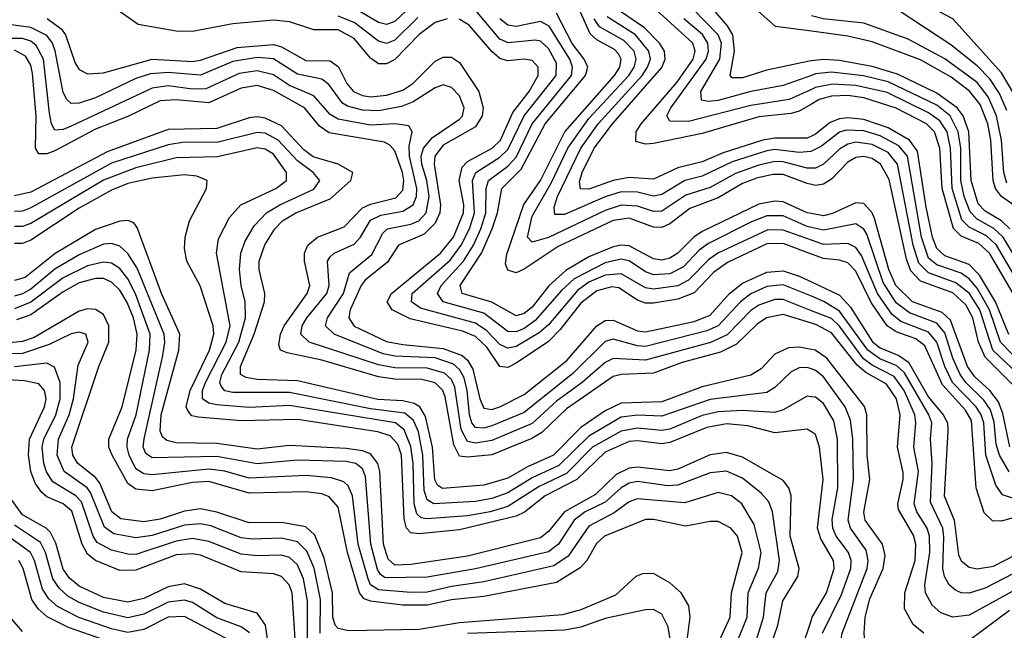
# Model space of a CAD drawing. Header units: inches. Extents: x 501365 to 657855, y 482276 to 547543.
# Tile 211 of 256: x 548043 to 550477, y 534237 to 535748. Entities that reach past the tile are written whole.
import ezdxf

# ---------------------------------------------------------------- set-up
doc = ezdxf.new("R2010")
doc.units = ezdxf.units.IN
doc.header["$MEASUREMENT"] = 0
doc.layers.add('A5543', color=7, linetype='Continuous')
doc.layers.add('A5553', color=7, linetype='Continuous')

msp = doc.modelspace()

# ---------------------------------------------------------------- linework, layer by layer
at = {"layer": 'A5543', "color": 5}
for points, elevation in [([(550000, 535645.6), (549995, 535645), (549890, 535622.5), (549830, 535603.7), (549804.1, 535604.1), (549799.2, 535610), (549810, 535670), (549805.7, 535710), (549792.9, 535732.9), (549726.8, 535810), (549656.8, 535950), (549660.5, 535959.5), (549670, 535963.2), (549710, 535960.3), (549810, 535922.6), (549870, 535912), (549910, 535920.7), (550000, 535958.4)], 2820), ([(550000, 535719.2), (549911.1, 535731.1), (549868.8, 535768.7), (549853.2, 535790), (549842.5, 535810), (549853.8, 535826.2), (549950, 535854.7), (550000, 535880.9)], 2780), ([(550000, 535340), (549990, 535342.3), (549930, 535364.7), (549904.9, 535364.9), (549864.4, 535355.6), (549830, 535342.2), (549770, 535306.9), (549699.8, 535280.2), (549650, 535242.3), (549630, 535233.5), (549610, 535234.8), (549550, 535256.4), (549510, 535250.9), (549373.7, 535186.3), (549290, 535130.2), (549270, 535121.7), (549250, 535128), (549244, 535144), (549247.4, 535167.4), (549289.2, 535290.8), (549330.5, 535349.5), (549390.9, 535470), (549513.7, 535610), (549526.2, 535630), (549529.5, 535650), (549522.9, 535662.9), (549513.7, 535673.7), (549470, 535697.6), (549453.1, 535713.1), (549415.8, 535795.8)], 2980), ([(550000, 535538.7), (549970, 535521.4), (549950, 535515.4), (549870, 535507.2), (549730, 535466.4), (549610, 535441.5), (549590, 535439.7), (549566.2, 535446.2), (549567.3, 535470), (549579.2, 535490), (549667.3, 535592.7), (549707.7, 535650), (549712.7, 535670), (549707.2, 535690), (549570, 535815.1)], 2880), ([(550000, 535609.8), (549930, 535585.2), (549850.2, 535570.2), (549770, 535547.8), (549744.9, 535544.9), (549728.2, 535548.2), (549726.8, 535570), (549773.4, 535650), (549777.7, 535690), (549770, 535710), (549672.9, 535810)], 2840), ([(549099.6, 535750), (549070, 535740.6), (549030, 535710.7), (548970, 535648.8), (548950, 535638.8), (548930, 535638.7), (548910, 535652.7), (548870, 535700.8), (548830, 535722.5), (548770, 535722.7), (548710, 535742.3), (548670, 535746.9), (548570, 535737.2), (548470, 535718.2), (548430, 535719), (548335.6, 535735.6), (548258.5, 535790)], 3080), ([(549015, 535785), (548970, 535743.4), (548950, 535735.8), (548930, 535741.1), (548870, 535776.3)], 3040), ([(550000, 535202.1), (549930, 535227.1), (549892.5, 535227.5), (549768.5, 535170), (549746, 535154), (549696.4, 535103.6), (549670, 535089.6), (549610, 535080.7), (549590, 535084), (549530, 535119.3), (549490, 535115.4), (549450, 535098), (549422.2, 535077.8), (549350, 534992.5), (549327.2, 534972.8), (549270, 534938.9), (549250, 534935.4), (549230, 534944), (549198.1, 534978.1), (549170, 534997.1), (549034.1, 535034.1), (549011.3, 535050), (549012.8, 535070), (549107.2, 535152.8), (549134.3, 535190), (549154.7, 535230), (549167.5, 535270), (549162.1, 535350), (549170.5, 535369.5), (549230, 535407.2), (549250, 535426.9), (549290.3, 535510), (549369.3, 535610), (549370, 535639.9), (549350, 535676.6), (549330, 535694.5), (549317.1, 535697.1), (549250.6, 535690.6), (549230, 535699.6), (549170, 535770.9)], 3060), ([(550000, 535459.4), (549990, 535454.6), (549910, 535454.4), (549879.8, 535450), (549781.8, 535418.2), (549730, 535396.2), (549670, 535381.2), (549610, 535353.1), (549550, 535357.4), (549510, 535349.5), (549450, 535328.5), (549429.5, 535329.5), (549426.9, 535346.9), (549433.2, 535370), (549462.9, 535430), (549508, 535490), (549630, 535629.8), (549638.5, 535650), (549637.1, 535670), (549624.3, 535690), (549587.8, 535727.8), (549526, 535770)], 2920), ([(548110.7, 535750.7), (548145.3, 535725.3), (548155.8, 535710), (548180.2, 535640.2), (548190, 535624.6), (548210, 535614.1), (548250, 535616.3), (548370, 535650), (548470, 535644.4), (548490, 535647.2), (548580.7, 535679.3), (548670, 535686.1), (548690, 535680.6), (548750, 535646.7), (548810, 535645.6), (548831, 535631), (548851.8, 535590), (548868.2, 535570), (548890, 535560), (548910, 535557), (548950, 535561.1), (548990, 535573.6), (549014.7, 535590), (549070, 535644.8), (549090, 535654.7), (549110, 535654.9), (549130, 535642.1), (549178.2, 535570), (549188.3, 535530), (549186.2, 535510), (549170, 535482.5), (549090, 535437.1), (549068.9, 535410), (549067.5, 535390), (549083.5, 535290), (549081.4, 535270), (549070, 535244.2), (549042.6, 535217.4), (548979.1, 535190), (548952.2, 535147.8), (548896.7, 535103.3), (548886.6, 535090), (548860.1, 535030), (548856.9, 535010), (548869.5, 534989.5), (548950, 534952), (548990, 534943.9), (549090, 534934.4), (549136.7, 534916.7), (549150, 534905.4), (549163.4, 534883.4), (549180, 534810), (549190, 534787), (549210, 534783.6), (549230, 534790), (549290, 534820.8), (549395.1, 534904.9), (549470, 534990.5), (549490, 535003.4), (549510, 535004.4), (549570, 534978.2), (549590, 534975.3), (549710, 535001.4), (549750, 535016.7), (549797.5, 535070), (549830, 535095.7), (549890, 535123.2), (549930, 535126.5), (549970, 535113.6), (550000, 535099.4)], 3120), ([(549026.9, 535753.1), (548970, 535696.7), (548950, 535689.2), (548930, 535694.4), (548870, 535740.8), (548830, 535756.5)], 3060), ([(550000, 535167.9), (549930, 535193.8), (549890, 535192.9), (549793, 535147), (549758, 535122), (549710, 535072.2), (549670, 535056.4), (549610, 535046.1), (549590, 535046.8), (549570, 535054.2), (549524, 535084), (549507, 535087), (549470, 535077.3), (549430, 535046.8), (549379.1, 534980.9), (549350, 534951.5), (549270, 534897.6), (549250, 534887.6), (549230, 534889.6), (549197.8, 534937.8), (549170, 534963.9), (549137.2, 534977.2), (549007.9, 535007.9), (548963.4, 535030), (548951.3, 535050), (548962.3, 535070), (549083.4, 535170), (549115.1, 535210), (549139.9, 535270), (549140.5, 535290), (549129.7, 535350), (549136.8, 535383.2), (549150, 535396.7), (549210.5, 535429.5), (549231.5, 535450), (549262.2, 535517.8), (549302.3, 535570), (549324.9, 535610), (549324.7, 535630), (549310, 535647.1), (549290, 535650.4), (549250, 535645.9), (549230, 535651.9), (549210, 535668.6), (549154.4, 535734.4), (549129.2, 535749.2)], 3080), ([(550000, 535233.6), (549990, 535236), (549930, 535262.1), (549890, 535262.3), (549852, 535248), (549745.8, 535194.2), (549722.8, 535177.2), (549683.9, 535136.1), (549650, 535118.9), (549610, 535116.6), (549590, 535124.3), (549550, 535150.9), (549530, 535155.1), (549490, 535146.5), (549413.4, 535106.6), (549381.9, 535078.1), (549316.8, 535003.2), (549290, 534983.4), (549270, 534975.7), (549250, 534976), (549190, 535021.5), (549089.7, 535049.7), (549075.7, 535070), (549085, 535090), (549140.2, 535150), (549165, 535190), (549182.9, 535230), (549195.3, 535270), (549195.7, 535330), (549202.2, 535350), (549250, 535385.2), (549270, 535407.5), (549310, 535490.3), (549406.7, 535610), (549409.6, 535630), (549402.7, 535650), (549351.6, 535731.6), (549330, 535742.9), (549270, 535731.2), (549250, 535734.2), (549230, 535749.7)], 3040), ([(550000, 535268.3), (549990, 535270.3), (549930, 535297.4), (549910, 535299.1), (549870, 535291.5), (549730, 535223.7), (549709.1, 535210), (549669.8, 535170.2), (549650, 535157.5), (549630, 535152.8), (549610, 535155.7), (549550, 535188.3), (549530, 535190.3), (549510, 535186), (549450, 535160.7), (549393, 535127), (549351, 535089), (549310, 535036.8), (549290, 535020.9), (549270, 535014.9), (549210, 535049), (549137.1, 535070), (549131.6, 535090), (549184.7, 535170), (549211, 535230), (549223.7, 535270), (549235, 535330), (549282.4, 535377.6), (549341.7, 535490), (549441.6, 535610), (549447.1, 535630), (549438.4, 535650), (549408.8, 535688.8), (549370, 535763.6)], 3020), ([(550000, 535380.4), (549990, 535380.6), (549930, 535396.1), (549910, 535396.6), (549870, 535388.2), (549812.7, 535367.3), (549750, 535332.5), (549690, 535313.9), (549630, 535274.2), (549610, 535273.2), (549570, 535286.2), (549530, 535288.6), (549490, 535275.9), (549350, 535209.1), (549310, 535197.3), (549298.2, 535210), (549310, 535261.8), (549357, 535343), (549398.2, 535430), (549450, 535503.5), (549549.1, 535610), (549561.7, 535630), (549567, 535650), (549561.7, 535670), (549536.2, 535696.2), (549476.1, 535730), (549462.9, 535750)], 2960), ([(550000, 535422.1), (549998.6, 535421.4), (549970, 535419.5), (549910, 535426.2), (549890, 535423.5), (549804.3, 535395.7), (549730, 535360.7), (549687.4, 535350), (549630, 535315.3), (549610, 535311.2), (549570, 535320.8), (549530, 535321.6), (549490, 535309.3), (549390, 535266), (549366.1, 535266.1), (549364.2, 535284.2), (549372.3, 535310), (549430.2, 535429.8), (549472.6, 535490), (549581.4, 535610), (549595.1, 535630), (549602, 535650), (549598.5, 535670), (549565.6, 535710), (549494.8, 535754.8)], 2940), ([(550000, 535575.1), (549945.4, 535550), (549850, 535535.4), (549696.2, 535496.2), (549650, 535496.9), (549642.7, 535510), (549652.9, 535530), (549740.3, 535650), (549745.9, 535670), (549744.3, 535690), (549731, 535711), (549684.7, 535750)], 2860), ([(550000, 535063.4), (549930, 535091.7), (549890, 535087.6), (549850, 535069.6), (549824.8, 535050), (549770, 534990.2), (549742, 534978), (549590, 534939.4), (549570, 534940.6), (549510, 534957.5), (549490, 534951.7), (549410, 534872.8), (549290, 534776.3), (549210, 534742.8), (549190, 534736.9), (549170, 534739), (549160.8, 534750), (549154.6, 534770), (549149.2, 534830), (549141.5, 534861.5), (549130, 534882.2), (549115.5, 534895.5), (549070, 534911.3), (548970, 534915.5), (548941.4, 534921.4), (548819.9, 534970), (548798.7, 534990), (548803.6, 535010), (548843.4, 535070), (548858.5, 535121.5), (548913.5, 535166.5), (548940.8, 535219.2), (548952.4, 535230), (549010, 535241.6), (549029.9, 535250), (549047.8, 535270), (549055.2, 535310), (549049.6, 535350), (549037.2, 535390), (549035, 535410), (549040.8, 535430), (549063.5, 535456.5), (549130, 535501.7), (549137.6, 535510), (549141.9, 535530), (549130, 535559), (549110, 535579.9), (549090, 535586.2), (549070, 535579.3), (549015.8, 535544.2), (548986.7, 535533.3), (548930, 535522.6), (548890, 535523.8), (548853.5, 535533.5), (548841.1, 535541.1), (548807, 535587), (548790, 535600.3), (548730, 535612.9), (548670, 535650.7), (548630, 535654.3), (548570, 535644), (548490, 535610.5), (548410, 535616.7), (548366.2, 535613.8), (548330, 535601.9), (548230, 535554.1), (548190, 535541), (548170, 535540.6), (548159.2, 535550), (548150, 535567.9), (548130.5, 535670.5), (548123.6, 535690), (548110, 535708.9), (548070, 535728.7), (547998, 535738)], 3140), ([(550000, 535027.8), (549930, 535055.3), (549910, 535055.4), (549870, 535041.8), (549850, 535028.3), (549791.8, 534968.2), (549751, 534949), (549590, 534905.2), (549510, 534909.5), (549490, 534899.6), (549433.1, 534850), (549370, 534804.3), (549310, 534748.8), (549210, 534706.6), (549170, 534700), (549150, 534704.4), (549134.3, 534734.3), (549118.5, 534838.5), (549110, 534857.2), (549093.3, 534873.3), (549050, 534885.3), (548970, 534886.1), (548930, 534893.8), (548758.8, 534950), (548737.5, 534970), (548741, 534990), (548752.4, 535010), (548802.5, 535070), (548808.1, 535090), (548803.7, 535150), (548810, 535160.7), (548820.5, 535170), (548870, 535192.7), (548885.5, 535210), (548910, 535251.5), (548935.7, 535264.3), (548990, 535273.8), (549015.8, 535290), (549023.7, 535310), (549024.7, 535330), (549006.1, 535410), (549005.3, 535434.7), (549013, 535470), (549005, 535485), (548970.4, 535490.4), (548910, 535486.8), (548830, 535501.3), (548810, 535512.9), (548770, 535559.6), (548710, 535585.3), (548670, 535611.5), (548630, 535621.3), (548585.5, 535614.5), (548503.1, 535576.9), (548470, 535576), (548410, 535583.9), (548370, 535578.7), (548170, 535483.9), (548150, 535475.7), (548130, 535474.4), (548121.5, 535490), (548116.3, 535516.3), (548101.9, 535650), (548083.8, 535683.8), (548070, 535694.2), (548050, 535700.9), (547970, 535701.5)], 3160), ([(550000, 534997), (549930, 535018.1), (549889.3, 535010), (549865.9, 534994.1), (549814.9, 534945.1), (549775.1, 534924.9), (549680.3, 534899.7), (549610, 534873.6), (549530, 534870.2), (549510, 534864.7), (549394.6, 534785.4), (549333.9, 534726.1), (549308.7, 534711.3), (549210, 534671.5), (549150, 534665.3), (549130, 534667.9), (549115.8, 534695.8), (549094.8, 534814.8), (549089.3, 534830), (549070, 534849.5), (549037.3, 534857.3), (548970, 534858.1), (548930, 534863.9), (548790, 534905.2), (548703.9, 534923.9), (548687.9, 534930), (548683.2, 534943.2), (548687.6, 534970), (548696.7, 534990), (548753.5, 535070), (548759.7, 535090), (548746.6, 535150), (548746.9, 535170), (548755.1, 535190), (548779, 535210), (548844.8, 535235.2), (548890, 535282), (548910, 535291.7), (548972.7, 535307.3), (548990, 535326.2), (548992.7, 535350), (548989.2, 535370), (548970, 535423.3), (548957.5, 535437.5), (548944.3, 535444.3), (548808, 535468), (548784, 535484), (548746.7, 535530), (548670, 535572.3), (548630, 535585), (548590, 535578.5), (548510, 535542.4), (548430, 535549.3), (548390, 535546.9), (548310, 535507.9), (548230, 535476.5), (548130, 535423.2), (548110, 535415.6), (548090, 535415.7), (548082, 535430), (548083.5, 535510), (548074.5, 535614.5), (548070, 535635.5), (548057.2, 535657.2), (548030, 535671.9)], 3180), ([(550000, 534931.7), (549970, 534937.3), (549943.8, 534936.2), (549910, 534920.1), (549875.8, 534884.2), (549850, 534867.9), (549730, 534839.1), (549630, 534802.4), (549530, 534798.8), (549490, 534779.7), (549430, 534738.9), (549362.8, 534670), (549298.4, 534641.6), (549250, 534613.9), (549190, 534595.8), (549087.8, 534587.8), (549076, 534596), (549069.3, 534609.3), (549063.2, 534690), (549046.1, 534766.1), (549031.7, 534790), (549018.2, 534798.2), (548990, 534805.2), (548928.2, 534808.2), (548730, 534854.2), (548630, 534858), (548602.8, 534862.8), (548589, 534870), (548588.8, 534890), (548622.4, 534970), (548648.3, 535050), (548649.1, 535070), (548634.6, 535130), (548635.1, 535150), (548648.9, 535191.1), (548673.6, 535230), (548692.7, 535250), (548725.2, 535270), (548810, 535304.7), (548861.3, 535350), (548866.1, 535370), (548830, 535390), (548768.2, 535408.2), (548745.5, 535425.5), (548690, 535485.3), (548650, 535504.4), (548630, 535507.1), (548610, 535505), (548530, 535478.2), (548410, 535475.9), (548259.2, 535420.8), (548070, 535320.7), (548030, 535311.7)], 3220), ([(550000, 534883.7), (549990, 534887.4), (549970, 534886.7), (549950, 534876.9), (549910, 534837.8), (549890, 534825.8), (549750, 534807.9), (549630, 534766.5), (549570, 534769.6), (549530, 534764.1), (549450, 534717.8), (549375.3, 534644.7), (549310, 534614.5), (549250, 534577.4), (549210, 534563.2), (549170, 534555.6), (549066.9, 534550), (549050, 534560.1), (549042.9, 534582.9), (549039.7, 534670), (549028.4, 534728.4), (549016.2, 534756.2), (548994.7, 534774.7), (548910, 534785.1), (548710, 534825.3), (548570, 534825.6), (548549.7, 534829.7), (548541, 534841), (548537.9, 534850), (548542.7, 534870), (548584.7, 534950), (548601.2, 535010), (548600.4, 535050), (548590, 535090), (548585.8, 535130), (548589.4, 535170), (548600, 535200), (548622.6, 535237.4), (548653, 535270), (548686, 535290), (548770, 535328.3), (548784.7, 535350), (548768.4, 535370), (548730, 535398.8), (548681.9, 535450), (548650, 535466.6), (548630, 535469), (548530, 535444.2), (548450, 535444.3), (548410, 535438.2), (548270, 535392.8), (548070, 535282.4), (548050, 535274.3), (548030, 535273.2)], 3240), ([(550000, 534815), (549990, 534816.5), (549930, 534782.3), (549910, 534775.9), (549830, 534780.9), (549770, 534777.5), (549730, 534768.8), (549650, 534734.6), (549630, 534731.5), (549570, 534737.1), (549530, 534730.1), (549459.3, 534690), (549394.9, 534625.1), (549327.4, 534592.6), (549250, 534543.6), (549206.1, 534530), (549150, 534520.1), (549050, 534513.1), (549035.5, 534515.5), (549024.9, 534524.9), (549018.4, 534550), (549015.7, 534650), (549010, 534692.1), (548993.4, 534733.4), (548971.7, 534750), (548710, 534792.9), (548610, 534788.3), (548530, 534795.1), (548510, 534798.8), (548494.7, 534810), (548495, 534830), (548502.3, 534850), (548553.2, 534950), (548563.3, 534990), (548529.5, 535170), (548534.2, 535205.8), (548561.5, 535258.5), (548589.9, 535290), (548676.4, 535330), (548702.4, 535350), (548702.2, 535370), (548670, 535415), (548650, 535427.4), (548630, 535430.9), (548531.6, 535408.4), (548430, 535405.9), (548330, 535381.6), (548250, 535350.5), (548070, 535243.6), (548050, 535235.8), (548030, 535235.9)], 3260), ([(550000, 534728.2), (549990, 534734.5), (549910, 534725.3), (549842.8, 534742.8), (549790, 534747.6), (549741.3, 534738.7), (549650, 534701.4), (549630, 534698.8), (549570, 534705.7), (549550, 534704), (549490, 534678.2), (549420.4, 534610), (549342.3, 534570), (549290.6, 534529.4), (549270, 534519.2), (549130, 534485.7), (549030, 534475.9), (549010, 534478.1), (548999.2, 534490), (548993.1, 534513.1), (548986.5, 534670), (548977.4, 534697.4), (548958.5, 534718.5), (548928.1, 534728.1), (548730, 534758.6), (548590, 534755.3), (548484.1, 534764.1), (548468, 534768), (548459, 534779), (548454.6, 534790), (548464.2, 534830), (548511.8, 534930), (548522.9, 534970), (548521.5, 534990), (548489.3, 535089.3), (548456, 535150), (548450, 535182), (548452, 535210), (548462.8, 535250), (548505, 535330), (548506.2, 535350), (548480.8, 535360.8), (548450, 535364.2), (548370, 535356), (548310, 535342.2), (548270, 535325.8), (548190, 535281.2), (548070, 535202.5), (548050, 535193.7), (548030, 535193.8)], 3280), ([(549896.6, 534190), (549917.2, 534250), (549929.5, 534310), (549966.8, 534370), (549970.2, 534390), (549947.8, 534470), (549949.9, 534570), (549944.6, 534590), (549930, 534607.7), (549830, 534665.2), (549790, 534677), (549750, 534671.5), (549670, 534636), (549650, 534631.3), (549570, 534640.7), (549550, 534638.4), (549517.3, 534622.7), (549466.5, 534573.5), (549389.5, 534530.5), (549350, 534481.5), (549330, 534466.1), (549150, 534420.9), (549010, 534399.8), (548970, 534398.4), (548953.5, 534413.5), (548941.9, 534450), (548933.1, 534630), (548928.6, 534650), (548910, 534673.4), (548890, 534681.4), (548850, 534687.3), (548710, 534694.5), (548630, 534685.1), (548530, 534699.5), (548430, 534700.8), (548406.8, 534706.8), (548395.9, 534715.9), (548390, 534730), (548392.5, 534770), (548436.5, 534930), (548438.6, 534970), (548393.1, 535070), (548333.5, 535233.5), (548324.8, 535244.8), (548310, 535251.2), (548290, 535249), (548230, 535228.5), (548130.4, 535169.6), (548056.4, 535110), (548030, 535102.2)], 3320), ([(549856.6, 534190), (549881.9, 534270), (549888.3, 534330), (549917.1, 534382.9), (549921.1, 534410), (549904, 534530), (549894.7, 534554.7), (549876.1, 534576.1), (549830, 534613.6), (549790, 534631.2), (549750, 534627.1), (549670, 534596.1), (549645.1, 534594.9), (549570, 534605.2), (549550, 534601.2), (549530, 534590), (549490, 534554.2), (549441, 534530), (549413.7, 534510), (549374.8, 534450), (549350, 534431.3), (549170, 534388.9), (549050, 534368.3), (548946.6, 534366.6), (548934.9, 534374.9), (548927.4, 534387.4), (548910.6, 534450), (548898, 534618), (548890, 534637), (548874, 534650), (548850, 534655.1), (548730, 534658.3), (548630, 534648.9), (548530, 534667), (548370, 534663.4), (548354.6, 534674.6), (548348.4, 534690), (548350.5, 534710.5), (548396.8, 534916.8), (548401.8, 534950), (548400, 534970), (548333.4, 535133.4), (548310, 535169.3), (548290, 535187.6), (548270, 535193.9), (548250, 535192), (548190, 535166.3), (548130, 535130.3), (548070, 535081.4), (548050, 535069.2), (548030, 535063.5)], 3340), ([(549817.7, 534210), (549841.4, 534270), (549844.2, 534330), (549869, 534390.9), (549876, 534430), (549858.8, 534498.8), (549828.2, 534550), (549802.3, 534570), (549770, 534578.2), (549687.2, 534552.8), (549570, 534562.4), (549550, 534555.2), (549512.2, 534527.8), (549450, 534494.4), (549399.1, 534420.9), (549363.3, 534396.7), (549190, 534356.9), (549110, 534345.9), (549050, 534331.8), (549010, 534330.5), (548930, 534337.5), (548910, 534349.5), (548904.1, 534364.1), (548879.2, 534450), (548865.9, 534570), (548854.6, 534594.6), (548844.2, 534604.2), (548814, 534614), (548750, 534619.7), (548610, 534613.6), (548550, 534630.5), (548510, 534635.8), (548370, 534621.9), (548350, 534624), (548330, 534636.2), (548313.4, 534670), (548308.2, 534690), (548309.1, 534710), (548330.5, 534770), (548363.9, 534930), (548365.5, 534970), (548329.2, 535069.2), (548310, 535106.4), (548290, 535132.1), (548270, 535145.1), (548250, 535148.1), (548210, 535138.4), (548150, 535108.8), (548070, 535048.6), (548030, 535032.5)], 3360), ([(549772, 534210), (549799.2, 534270), (549803, 534330), (549829.1, 534430), (549817.5, 534470), (549801.2, 534490), (549770, 534505.9), (549750, 534506.5), (549690, 534494.6), (549610, 534511.3), (549590, 534511.4), (549488.5, 534470), (549468.5, 534451.5), (549445.1, 534410), (549428.6, 534391.4), (549370, 534355.8), (549190, 534321), (549110, 534312.8), (549050, 534299), (548990, 534299.6), (548910, 534308.9), (548894.6, 534314.6), (548883.1, 534330), (548852.8, 534430), (548830, 534541.5), (548807.7, 534567.7), (548790, 534574.5), (548750, 534579.6), (548610, 534576.8), (548510, 534605), (548470, 534602.8), (548370, 534582.4), (548330, 534586.5), (548310, 534600.7), (548271.1, 534670), (548263.1, 534690), (548263.4, 534710), (548296.3, 534790), (548330.5, 534930), (548333.6, 534970), (548324.2, 535010), (548308.4, 535048.4), (548290, 535078.6), (548270, 535098.7), (548250, 535107.4), (548230, 535107.8), (548190, 535097), (548150, 535074.4), (548070, 535017.5), (548034.6, 535005.4)], 3380), ([(549690, 534187.6), (549700.2, 534270), (549697.5, 534297.5), (549678, 534330), (549650, 534354.2), (549610, 534377.6), (549582.8, 534377.2), (549565.8, 534370), (549516, 534324), (549430, 534288), (549384.6, 534275.4), (549130, 534255.6), (549030, 534239), (548856.1, 534236.1), (548830, 534241.8), (548822.5, 534250), (548817.2, 534270), (548816.5, 534330), (548795.2, 534415.2), (548772.4, 534472.4), (548750, 534492.8), (548690, 534503.7), (548610, 534502.6), (548529.8, 534529.8), (548490, 534537.6), (548450, 534531.9), (548390, 534512.1), (548350, 534505.4), (548292.8, 534512.8), (548270.3, 534530.3), (548241, 534601), (548230, 534615), (548186.2, 534650), (548174.1, 534670), (548171.4, 534690), (548238.1, 534890), (548262.8, 534950), (548263.2, 534990), (548250, 535018.1), (548230, 535031.1), (548210, 535032.2), (548190, 535026.5), (548078.7, 534961.3), (548050, 534951.4), (548010, 534947.5)], 3420), ([(548785.4, 534230), (548786.6, 534313.4), (548770.8, 534390.8), (548753, 534433), (548730, 534455.7), (548690, 534465.3), (548617.6, 534462.4), (548590, 534465.7), (548515.3, 534495.3), (548490, 534500.8), (548450, 534497), (548370, 534471.4), (548330, 534465.9), (548275.9, 534475.9), (548252.1, 534492.1), (548218.2, 534578.2), (548209.4, 534590), (548153.1, 534630), (548135.2, 534670), (548139, 534710), (548165.3, 534770), (548176.1, 534810), (548187.1, 534892.9), (548211.9, 534950), (548206.2, 534970), (548190, 534974.6), (548170, 534970.7), (548115.7, 534944.3), (548050, 534922.3), (547970, 534920.7)], 3440), ([(548754.5, 534210), (548754.7, 534310), (548744.8, 534364.8), (548730, 534399.2), (548710, 534417.5), (548690, 534423.2), (548630, 534421.3), (548590, 534425.3), (548510, 534457.1), (548470, 534464.4), (548430, 534457.6), (548330, 534424.9), (548310, 534425.1), (548270, 534435.2), (548234.5, 534454.5), (548224.5, 534470), (548195.3, 534555.3), (548181.4, 534570), (548124.6, 534604.6), (548108.9, 534628.9), (548102.1, 534650), (548098.3, 534690), (548102.1, 534710), (548132.3, 534770), (548143.2, 534810), (548142.8, 534850), (548128.5, 534888.5), (548110, 534898), (548030, 534889)], 3460), ([(548725.3, 534190), (548716.5, 534330), (548709.4, 534349.4), (548690, 534370.5), (548670, 534376.5), (548590, 534381.8), (548490, 534422.8), (548470, 534426.7), (548430, 534423.5), (548330, 534385.8), (548290, 534385.4), (548230, 534409.7), (548210, 534425.7), (548196.9, 534450), (548171.8, 534531.8), (548150.6, 534550), (548110, 534567.6), (548097.7, 534577.7), (548081, 534601), (548070, 534630), (548064.5, 534670), (548066.6, 534710), (548104.1, 534790), (548107.9, 534810), (548104.2, 534830), (548090, 534846.9), (548054.5, 534854.5), (547930, 534862)], 3480), ([(548667.4, 534130), (548650.1, 534250.1), (548630, 534279.6), (548550, 534303.4), (548490, 534339.3), (548450, 534352.1), (548410, 534344.8), (548350, 534316), (548310, 534306.5), (548250, 534318.3), (548190, 534346.5), (548165.8, 534365.8), (548150, 534388.2), (548132.4, 534452.4), (548119, 534479), (548108.2, 534490), (548050, 534522.8), (548021.3, 534561.3)], 3520), ([(548565.6, 534210), (548450, 534271), (548410, 534269.8), (548350, 534239.2), (548310, 534231.9), (548270, 534240.8), (548189.2, 534269.2), (548135.9, 534295.9), (548114.9, 534314.9), (548098.9, 534338.9), (548079.3, 534410), (548069.5, 534430), (548000.3, 534480.3)], 3560), ([(548610.7, 534230.7), (548590, 534245.7), (548530, 534268.4), (548470, 534306.2), (548450, 534312), (548410, 534306.6), (548350, 534276.8), (548310, 534268.1), (548250, 534282.1), (548190, 534305.8), (548161.9, 534321.9), (548140.8, 534340.8), (548124.6, 534364.6), (548106.9, 534430), (548094.3, 534454.3), (548030, 534497.6)], 3540), ([(548270, 534206.8), (548163.7, 534243.7), (548110.5, 534270.5), (548088.2, 534290), (548073, 534313), (548051.1, 534390), (548040.4, 534410)], 3580), ([(549658, 534170), (549645.8, 534245.8), (549630, 534276.9), (549610, 534288.4), (549590, 534287.5), (549490, 534266.5), (549430, 534245.3), (549390, 534237.4), (549150, 534229.1)], 3440), ([(548050, 534234.3), (548019.1, 534270)], 3620), ([(550000, 534081.9), (549988.2, 534088.2), (549974.6, 534110), (549969.2, 534150), (549975.8, 534190), (550000, 534263.4)], 3280)]:
    msp.add_lwpolyline(points, dxfattribs=dict(at, elevation=elevation))
at = {"layer": 'A5553', "color": 5}
for points, elevation in [([(550497.7, 535570), (550470, 535616.2), (550350, 535749.5), (550237.3, 535810), (550217.3, 535830), (550229.6, 535850.4), (550350, 535858.1), (550370, 535863.4), (550390, 535876.6), (550410, 535905.4), (550417.2, 535930), (550419.4, 535990), (550430, 536051.9), (550450, 536052), (550470, 536034.2), (550490, 535999.1)], 2720), ([(550483.1, 535523.1), (550465.3, 535565.3), (550441.3, 535601.3), (550410, 535633.5), (550345.1, 535685.1), (550186.2, 535790)], 2740), ([(550483.5, 535343.5), (550476.1, 535370), (550470.5, 535450), (550457.6, 535510), (550437.1, 535557.1), (550410, 535592.2), (550330, 535651.2), (550239.2, 535699.2), (550130, 535739.2), (550029.6, 535749.6), (550000, 535757.4)], 2760), ([(550510, 535282.5), (550470.2, 535310.2), (550455.3, 535330), (550449.6, 535350), (550443.7, 535450), (550436.3, 535490), (550417.7, 535537.7), (550391, 535571.1), (550345.4, 535605.4), (550270, 535648.1), (550150, 535693.2), (550090, 535707.1), (550000, 535719.2)], 2780), ([(550490.6, 535230), (550470, 535250), (550430, 535273.7), (550412.3, 535292.3), (550395.4, 535350), (550389.7, 535470), (550375.3, 535510), (550360.4, 535530), (550310, 535565.7), (550212.8, 535612.8), (550150, 535632), (550070, 535646.8), (550030, 535648.9), (550000, 535645.6)], 2820), ([(550547.8, 535087.8), (550474.3, 535210), (550451.5, 535231.5), (550410, 535254.5), (550392.5, 535272.5), (550378, 535310), (550369.5, 535350), (550369.2, 535430), (550363.4, 535470), (550343.2, 535510), (550310, 535536.5), (550190, 535594.3), (550128.9, 535608.9), (550050, 535618.1), (550010, 535613.4), (550000, 535609.8)], 2840), ([(550527.9, 535070), (550457.4, 535190), (550432.7, 535212.7), (550390, 535234.4), (550372.2, 535252.2), (550347.8, 535330), (550344, 535430), (550335.9, 535470), (550317.6, 535497.6), (550290, 535517.5), (550187.4, 535567.4), (550110, 535585.2), (550052.1, 535587.9), (550010, 535579.7), (550000, 535575.1)], 2860), ([(550510.2, 535050.2), (550440.5, 535170), (550413.9, 535193.9), (550370, 535212.5), (550351.4, 535231.4), (550323.4, 535330), (550318, 535430), (550304.6, 535470), (550284.3, 535490), (550210, 535529.1), (550130, 535554.4), (550090, 535560.3), (550050, 535558.9), (550019.5, 535550), (550000, 535538.7)], 2880), ([(550488.6, 534968.6), (550455.6, 535050), (550415.8, 535115.8), (550390, 535142.1), (550330, 535163.3), (550310, 535181.7), (550299.6, 535210), (550284.1, 535284.1), (550262.7, 535422.7), (550242.9, 535450), (550190, 535480.3), (550130, 535500.6), (550090, 535504.7), (550070, 535502.3), (550046.7, 535493.3), (550010, 535464.3), (550000, 535459.4)], 2920), ([(550547.3, 534867.3), (550467.7, 534950), (550440.3, 535030), (550410, 535083.8), (550390, 535106.3), (550370, 535120.6), (550310, 535141.2), (550290, 535157.5), (550272.7, 535210), (550237.6, 535410), (550215.9, 535435.9), (550170, 535460.7), (550130, 535473.1), (550085.7, 535474.3), (550070, 535469.8), (550025.4, 535434.6), (550000, 535422.1)], 2940), ([(550510, 534872.3), (550448.5, 534930), (550416.2, 535030), (550390.9, 535070), (550357.1, 535097.1), (550290, 535121.2), (550265.4, 535145.4), (550251.8, 535190), (550212.8, 535390), (550190, 535419), (550150, 535439.2), (550110, 535444.6), (550090, 535440.1), (550070, 535427.5), (550030, 535390.2), (550010, 535380.2), (550000, 535380.4)], 2960), ([(550501.3, 534841.3), (550430, 534912.6), (550413.6, 534950), (550399.6, 535010), (550382, 535042), (550350, 535071.9), (550270, 535100.9), (550246.2, 535126.2), (550235.4, 535155.4), (550192.1, 535352.1), (550170.9, 535390), (550150, 535404), (550130, 535409.5), (550110, 535406.7), (550090, 535395.4), (550050, 535353.2), (550030, 535340.5), (550010, 535337.8), (550000, 535340)], 2980), ([(550490.9, 534690.9), (550473.6, 534773.6), (550462.4, 534802.4), (550441.1, 534830), (550404.4, 534864.4), (550386.4, 534890), (550344.3, 535004.3), (550323.2, 535023.2), (550249.7, 535049.7), (550208.8, 535090), (550191.5, 535130), (550155.9, 535255.9), (550150, 535270.3), (550130, 535293.3), (550110, 535294.4), (550052.1, 535267.9), (550030, 535262.4), (550000, 535268.3)], 3020), ([(550489, 534629), (550465.2, 534670), (550457.3, 534697.3), (550452.4, 534752.4), (550442.7, 534782.7), (550426.8, 534806.8), (550382.2, 534850), (550367.9, 534870), (550349.8, 534910), (550330, 534973.4), (550310, 534997.2), (550242.4, 535022.4), (550210, 535047), (550177.2, 535097.2), (550136.8, 535216.8), (550129.8, 535229.8), (550110, 535242.5), (550030, 535226.6), (550000, 535233.6)], 3040), ([(550502.2, 534562.2), (550472.3, 534572.3), (550456.2, 534596.2), (550431.6, 534670), (550426.4, 534750), (550419.9, 534770), (550407.7, 534790), (550349.3, 534850), (550330, 534889.9), (550310, 534950.2), (550290, 534974.5), (550221.3, 535001.3), (550198.8, 535018.8), (550163.6, 535070), (550124, 535164), (550110, 535183.8), (550090, 535193.9), (550030, 535191.4), (550000, 535202.1)], 3060), ([(550549.9, 534530.1), (550470, 534507.2), (550448, 534508), (550427.5, 534527.5), (550407.6, 534590), (550395.8, 534755.8), (550381.5, 534781.5), (550324.5, 534844.5), (550280.9, 534940.9), (550258.5, 534958.5), (550210, 534975.7), (550187.3, 534990), (550148.3, 535048.3), (550110, 535125.2), (550090, 535146), (550070, 535153.2), (550030, 535156.8), (550000, 535167.9)], 3080), ([(550000, 535099.4), (550070, 535066.2), (550096.6, 535036.6), (550150.8, 534950.8), (550170, 534935.8), (550216.7, 534916.7), (550240.5, 534900.5), (550290, 534813.8), (550326.3, 534770), (550336.3, 534750), (550337.2, 534730), (550328.2, 534570), (550353.2, 534510), (550364.1, 534424.1), (550370, 534408.6), (550390, 534393.7), (550410, 534389.1), (550450, 534395.8), (550510, 534426.3)], 3120), ([(550523.5, 534390), (550430, 534341.8), (550390, 534329.1), (550370, 534329.6), (550356.2, 534336.2), (550340.7, 534350), (550328.9, 534370), (550325, 534390), (550327.9, 534467.9), (550324.7, 534490), (550294.4, 534554.4), (550299, 534650), (550294.3, 534710), (550298.2, 534750), (550290.7, 534770), (550230, 534874.4), (550211.3, 534891.3), (550169.1, 534909.1), (550139.5, 534930), (550070, 535026.3), (550030.9, 535050.9), (550000, 535063.4)], 3140), ([(550554.8, 534365.2), (550390, 534274.4), (550350, 534269.6), (550320.5, 534280.5), (550299.1, 534299.1), (550282.6, 534330), (550280.9, 534350), (550293.3, 534430), (550292.5, 534470), (550286.3, 534490), (550260.6, 534530), (550254.4, 534550), (550264.9, 534630), (550253.3, 534690), (550258.4, 534750), (550255.8, 534770), (550229.6, 534830), (550204.6, 534864.6), (550150, 534893.2), (550129.1, 534909.1), (550070, 534989.6), (550050, 535008.2), (550000, 535027.8)], 3160), ([(550278.2, 534230), (550251.5, 534251.5), (550229.9, 534290), (550231.1, 534330), (550256.6, 534410), (550258.6, 534450), (550252.6, 534472.6), (550215.6, 534535.6), (550213.8, 534550), (550227.4, 534610), (550227.2, 534627.2), (550213.3, 534690), (550219.5, 534770), (550210.7, 534810), (550185.8, 534845.8), (550134.7, 534874.7), (550113.3, 534893.3), (550050, 534973.2), (550013, 534993), (550000, 534997)], 3180), ([(550483.4, 534063.4), (550426.6, 534086.6), (550350, 534093.2), (550285.6, 534110), (550190, 534154), (550162.1, 534170), (550140.8, 534190), (550132.3, 534210), (550130.2, 534230), (550133.3, 534270), (550145, 534315), (550177.8, 534390), (550182.4, 534422.4), (550176.3, 534450), (550132.9, 534510), (550130, 534529.7), (550145, 534610), (550138, 534670), (550136.8, 534770), (550131.2, 534791.2), (550038, 534910), (550009.1, 534930), (550000, 534931.7)], 3220), ([(550493.9, 533913.9), (550473.2, 533973.2), (550447.6, 534007.6), (550426.4, 534026.4), (550390, 534043.7), (550290, 534060.3), (550237.6, 534077.6), (550089.4, 534169.4), (550074.5, 534190), (550072.5, 534210), (550076.5, 534230), (550137.7, 534390), (550140.8, 534410), (550135.4, 534435.4), (550096.9, 534490), (550090.8, 534510), (550104.2, 534610), (550102.6, 534710), (550096.7, 534756.7), (550083.6, 534790), (550030, 534864.5), (550010, 534879.9), (550000, 534883.7)], 3240), ([(550027.9, 534230), (550074.3, 534325.7), (550097.5, 534390), (550098.5, 534410), (550091.6, 534430), (550061.6, 534470), (550052.9, 534490), (550051.5, 534511.5), (550065.3, 534590), (550065, 534710), (550055.7, 534755.7), (550030, 534798.2), (550010, 534813.5), (550000, 534815)], 3260), ([(550000, 534263.4), (550002.2, 534270), (550037.7, 534330), (550056.5, 534390), (550055.1, 534410), (550023.5, 534463.5), (550015.4, 534490), (550029.6, 534610), (550020.1, 534690), (550010, 534721.9), (550000, 534728.2)], 3280), ([(550490, 534285.8), (550390, 534212.3)], 3180)]:
    msp.add_lwpolyline(points, dxfattribs=dict(at, elevation=elevation))

doc.saveas('drawing.dxf')
